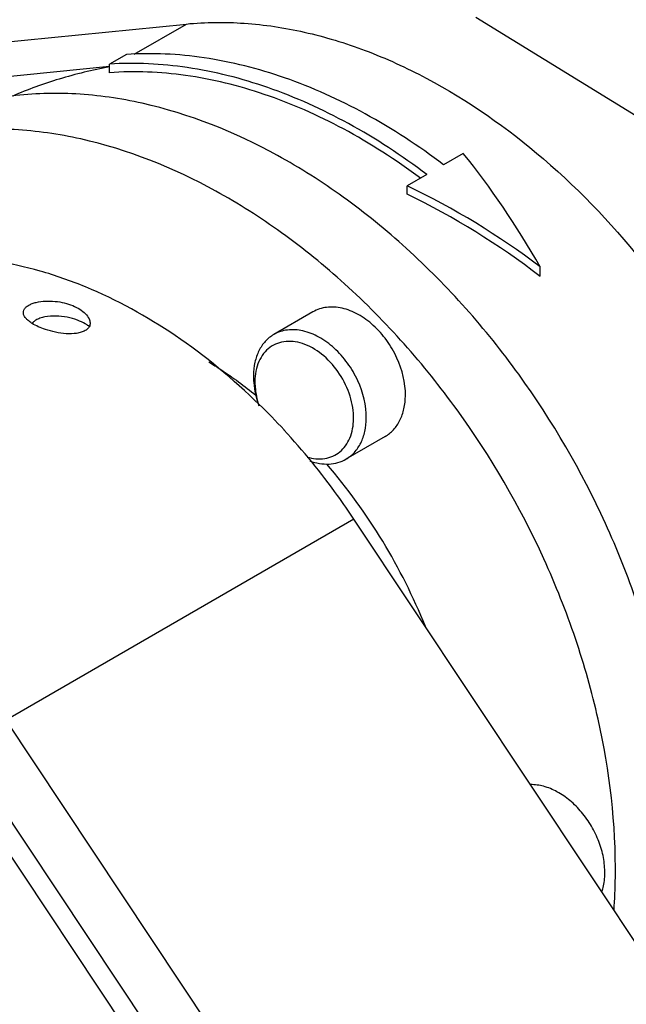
# Model space of a CAD drawing. Header units: inches. Extents: x 0 to 34, y 0 to 22.
# Tile 75 of 164: x 16.286 to 16.949, y 16.707 to 17.783. Entities that reach past the tile are written whole.
import ezdxf

# ---------------------------------------------------------------- set-up
doc = ezdxf.new("R2010")
doc.units = ezdxf.units.IN
doc.header["$LTSCALE"] = 1.87
doc.header["$MEASUREMENT"] = 0
doc.layers.get('0').update_dxf_attribs({"linetype": 'CONTINUOUS'})
doc.layers.add('3_ALL_AXES', color=7, linetype='CONTINUOUS')
doc.layers.add('7_ALL_FEATURES', color=7, linetype='CONTINUOUS')

msp = doc.modelspace()

# ---------------------------------------------------------------- linework, layer by layer
at = {"color": 7, "linetype": 'Continuous'}
for p, q in [((16.6514, 17.2372), (16.2712, 17.0172)), ((16.9753, 16.7498), (16.6514, 17.2372))]:
    msp.add_line(p, q, dxfattribs=at)
msp.add_arc((16.0313, 16.8331), 0.7398, 42.6904, 45.6996, dxfattribs=at)
for points, knots in [([(16.5479, 17.3625), (16.5195, 17.3902), (16.4601, 17.4394), (16.3769, 17.4854), (16.3093, 17.5091), (16.26, 17.5202), (16.2115, 17.5246), (16.1798, 17.523), (16.1643, 17.5211)], [0, 0, 0, 0, 0.27766, 0.537721, 0.660435, 0.77812, 0.891136, 1, 1, 1, 1]), ([(16.6514, 17.2372), (16.6457, 17.2458), (16.6222, 17.2798), (16.596, 17.3119), (16.575, 17.3346)], [0, 0, 0, 0, 0.251889, 1, 1, 1, 1])]:
    msp.add_open_spline(points, degree=3, knots=knots, dxfattribs=at)
at = {"layer": '3_ALL_AXES', "color": 7, "linetype": 'Continuous'}
for p, q in [((16.6067, 17.4637), (16.5638, 17.4389)), ((16.6856, 17.3274), (16.6427, 17.3026))]:
    msp.add_line(p, q, dxfattribs=at)
for centre, radius, start, end in [((16.3366, 17.4135), 0.0427, 52.9795, 56.2029), ((16.1323, 16.8789), 0.644, 21.9638, 40.5251), ((16.3007, 16.8532), 0.6366, 356.0559, 359.3045)]:
    msp.add_arc(centre, radius, start, end, dxfattribs=at)
for points, knots in [([(17.0046, 16.8844), (17.0054, 16.9424), (16.9949, 17.0314), (16.9622, 17.1467), (16.9161, 17.2626), (16.8374, 17.398), (16.7346, 17.5142), (16.6417, 17.5899), (16.5482, 17.6495), (16.4486, 17.6895), (16.3488, 17.704), (16.2783, 17.7019), (16.2118, 17.6872), (16.1709, 17.6689), (16.1519, 17.6579)], [0, 0, 0, 0, 0.129794, 0.198099, 0.267811, 0.408464, 0.546136, 0.612282, 0.675865, 0.793879, 0.84856, 0.900665, 0.950848, 1, 1, 1, 1]), ([(16.9373, 16.8454), (16.938, 16.9034), (16.9275, 16.9924), (16.8949, 17.1077), (16.8488, 17.2237), (16.77, 17.359), (16.6672, 17.4753), (16.5743, 17.5509), (16.4808, 17.6105), (16.3813, 17.6505), (16.2814, 17.665), (16.2109, 17.663), (16.1444, 17.6482), (16.1036, 17.6299), (16.0845, 17.6189)], [0, 0, 0, 0, 0.129794, 0.198099, 0.267811, 0.408464, 0.546136, 0.612282, 0.675865, 0.793879, 0.84856, 0.900665, 0.950848, 1, 1, 1, 1]), ([(16.296, 17.471), (16.2971, 17.4717), (16.2998, 17.4729), (16.3058, 17.4747), (16.3143, 17.4758), (16.3247, 17.4755), (16.3347, 17.4738), (16.3439, 17.4709), (16.3517, 17.4669), (16.3579, 17.4622), (16.3609, 17.4583), (16.3619, 17.4562)], [0, 0, 0, 0, 0.056362, 0.119772, 0.259599, 0.405317, 0.547138, 0.679775, 0.800446, 0.907542, 1, 1, 1, 1]), ([(16.291, 17.4595), (16.2905, 17.4605), (16.2899, 17.4625), (16.2905, 17.4658), (16.2926, 17.4688), (16.2947, 17.4703), (16.296, 17.471)], [0, 0, 0, 0, 0.226997, 0.446944, 0.696564, 1, 1, 1, 1]), ([(16.7078, 17.3721), (16.708, 17.3862), (16.7025, 17.4079), (16.688, 17.4329), (16.6735, 17.4492), (16.6569, 17.4614), (16.6393, 17.4685), (16.6219, 17.4698), (16.6112, 17.4664), (16.6067, 17.4637)], [0, 0, 0, 0, 0.266814, 0.407874, 0.545945, 0.675827, 0.794182, 0.900877, 1, 1, 1, 1]), ([(16.2945, 17.455), (16.2941, 17.4553), (16.2928, 17.4567), (16.2916, 17.4583), (16.291, 17.4595)], [0, 0, 0, 0, 0.271535, 1, 1, 1, 1]), ([(16.2997, 17.4511), (16.2992, 17.4514), (16.2974, 17.4525), (16.2957, 17.4539), (16.2945, 17.455)], [0, 0, 0, 0, 0.265481, 1, 1, 1, 1]), ([(16.3038, 17.4547), (16.3034, 17.4544), (16.3018, 17.4535), (16.3005, 17.4523), (16.2997, 17.4512)], [0, 0, 0, 0, 0.27448, 1, 1, 1, 1]), ([(16.3493, 17.4546), (16.3456, 17.456), (16.3378, 17.4582), (16.3258, 17.4595), (16.3157, 17.4588), (16.3084, 17.4569), (16.3052, 17.4555), (16.3038, 17.4547)], [0, 0, 0, 0, 0.250992, 0.516149, 0.77674, 0.895592, 1, 1, 1, 1]), ([(16.3603, 17.449), (16.3595, 17.4496), (16.356, 17.4518), (16.3522, 17.4535), (16.3493, 17.4546)], [0, 0, 0, 0, 0.23775, 1, 1, 1, 1]), ([(16.3619, 17.4562), (16.3625, 17.4549), (16.3632, 17.4526), (16.363, 17.4496), (16.3625, 17.4482), (16.3621, 17.4475)], [0, 0, 0, 0, 0.507775, 0.751289, 1, 1, 1, 1]), ([(16.3142, 17.4445), (16.3115, 17.4454), (16.3066, 17.4473), (16.3018, 17.4497), (16.2997, 17.4511)], [0, 0, 0, 0, 0.524943, 1, 1, 1, 1]), ([(16.3577, 17.4432), (16.3563, 17.4424), (16.3533, 17.4412), (16.3463, 17.4397), (16.3367, 17.4396), (16.3252, 17.4413), (16.3178, 17.4433), (16.3142, 17.4445)], [0, 0, 0, 0, 0.10361, 0.221184, 0.479118, 0.74451, 1, 1, 1, 1]), ([(16.3621, 17.4475), (16.3619, 17.4471), (16.3607, 17.4453), (16.3591, 17.444), (16.3577, 17.4432)], [0, 0, 0, 0, 0.228862, 1, 1, 1, 1]), ([(16.4929, 17.409), (16.4973, 17.4063), (16.5149, 17.395), (16.5319, 17.3827), (16.5442, 17.3728)], [0, 0, 0, 0, 0.245998, 1, 1, 1, 1]), ([(16.6856, 17.3274), (16.689, 17.3294), (16.6954, 17.3346), (16.7024, 17.3452), (16.7067, 17.358), (16.7077, 17.3672), (16.7078, 17.3721)], [0, 0, 0, 0, 0.227829, 0.466174, 0.722523, 1, 1, 1, 1]), ([(16.9257, 16.8498), (16.9258, 16.8556), (16.9247, 16.8674), (16.9197, 16.8848), (16.9116, 16.9016), (16.9009, 16.9168), (16.8882, 16.9296), (16.8741, 16.9393), (16.8594, 16.9455), (16.8493, 16.9469), (16.8444, 16.9468)], [0, 0, 0, 0, 0.124335, 0.255757, 0.390931, 0.525973, 0.657018, 0.780788, 0.895199, 1, 1, 1, 1]), ([(16.9224, 16.8294), (16.9229, 16.831), (16.9249, 16.8376), (16.9257, 16.8446), (16.9257, 16.8498)], [0, 0, 0, 0, 0.239689, 1, 1, 1, 1])]:
    msp.add_open_spline(points, degree=3, knots=knots, dxfattribs=at)
at = {"layer": '7_ALL_FEATURES', "color": 7, "linetype": 'Continuous'}
for p, q in [((16.7846, 17.786), (17.1465, 17.5633)), ((15.9176, 17.7232), (16.4683, 17.7785)), ((16.4113, 17.7455), (16.4683, 17.7785)), ((16.4027, 17.7452), (16.3843, 17.7346)), ((16.3843, 17.732), (15.838, 17.6772)), ((16.3842, 17.7252), (16.3843, 17.7346)), ((16.771, 17.6369), (16.7495, 17.6246)), ((16.7312, 17.6139), (16.7097, 17.6015)), ((16.7096, 17.5924), (16.7097, 17.6015)), ((16.855, 17.5026), (16.8551, 17.513)), ((17.6513, 14.9404), (16.2705, 17.0183)), ((17.6023, 14.9121), (16.2215, 16.99)), ((18.0664, 14.1753), (16.2038, 16.9782))]:
    msp.add_line(p, q, dxfattribs=at)
for centre, major_axis, ratio, start_param, end_param in [((16.6471, 17.1768), (-0.2065, 0.627), 0.497071, -1.175457, -0.923028), ((16.5014, 17.0925), (0.5667, -0.3499), 0.809437, 1.442232, 1.699496), ((16.5014, 17.0925), (0.5754, -0.3553), 0.809437, 1.452144, 1.704573)]:
    msp.add_ellipse(centre, major_axis=major_axis, ratio=ratio, start_param=start_param, end_param=end_param, dxfattribs=at)
for points, knots in [([(16.4683, 17.7785), (16.4893, 17.7806), (16.5327, 17.781), (16.5987, 17.771), (16.6655, 17.7506), (16.7562, 17.7091), (16.8648, 17.633), (16.9387, 17.5545), (16.9727, 17.511)], [0, 0, 0, 0, 0.106721, 0.218436, 0.33579, 0.458971, 0.721174, 1, 1, 1, 1]), ([(16.7495, 17.6246), (16.7224, 17.6451), (16.6667, 17.6816), (16.5784, 17.7216), (16.49, 17.7442), (16.431, 17.7471), (16.4027, 17.7452)], [0, 0, 0, 0, 0.272995, 0.530815, 0.772739, 1, 1, 1, 1]), ([(16.3842, 17.7316), (16.3657, 17.7282), (16.3298, 17.7195), (16.295, 17.7069), (16.2785, 17.6997)], [0, 0, 0, 0, 0.510187, 1, 1, 1, 1]), ([(16.7312, 17.6139), (16.704, 17.6345), (16.6483, 17.671), (16.5601, 17.7109), (16.4716, 17.7335), (16.4126, 17.7365), (16.3843, 17.7346)], [0, 0, 0, 0, 0.272995, 0.530815, 0.772739, 1, 1, 1, 1]), ([(16.7241, 17.61), (16.6974, 17.6299), (16.6428, 17.6651), (16.5562, 17.7035), (16.4696, 17.7249), (16.4118, 17.7273), (16.3842, 17.7252)], [0, 0, 0, 0, 0.272974, 0.530729, 0.772634, 1, 1, 1, 1]), ([(16.6649, 17.3473), (16.6651, 17.3614), (16.6597, 17.3831), (16.6451, 17.4081), (16.6307, 17.4244), (16.6141, 17.4366), (16.5965, 17.4437), (16.5791, 17.445), (16.5684, 17.4416), (16.5638, 17.4389)], [0, 0, 0, 0, 0.266814, 0.407873, 0.545944, 0.675826, 0.794182, 0.900877, 1, 1, 1, 1]), ([(16.5638, 17.4389), (16.5604, 17.437), (16.554, 17.4318), (16.547, 17.4212), (16.5427, 17.4084), (16.5417, 17.3991), (16.5416, 17.3943)], [0, 0, 0, 0, 0.227829, 0.466173, 0.722523, 1, 1, 1, 1]), ([(16.6511, 17.3467), (16.6512, 17.355), (16.6483, 17.3725), (16.6369, 17.3963), (16.6199, 17.416), (16.6023, 17.4273), (16.5877, 17.4313), (16.5774, 17.4318), (16.5677, 17.4297), (16.5592, 17.4252), (16.5523, 17.4183), (16.5452, 17.4062), (16.5433, 17.3952), (16.5432, 17.3878)], [0, 0, 0, 0, 0.136564, 0.281934, 0.425059, 0.555775, 0.615007, 0.670198, 0.722414, 0.773391, 0.82518, 0.87962, 1, 1, 1, 1]), ([(16.5416, 17.3943), (16.5416, 17.3916), (16.542, 17.3805), (16.5446, 17.3695), (16.5474, 17.3615)], [0, 0, 0, 0, 0.239833, 1, 1, 1, 1]), ([(16.5432, 17.3878), (16.5432, 17.3856), (16.5435, 17.3766), (16.5455, 17.3676), (16.5476, 17.3611)], [0, 0, 0, 0, 0.240263, 1, 1, 1, 1]), ([(16.6002, 17.305), (16.6064, 17.3032), (16.6164, 17.3021), (16.6286, 17.3056), (16.6364, 17.3104), (16.6428, 17.3173), (16.6492, 17.3291), (16.651, 17.3396), (16.6511, 17.3467)], [0, 0, 0, 0, 0.25191, 0.369016, 0.484416, 0.602352, 0.726476, 1, 1, 1, 1]), ([(16.6427, 17.3026), (16.6461, 17.3046), (16.6525, 17.3098), (16.6596, 17.3204), (16.6639, 17.3332), (16.6649, 17.3425), (16.6649, 17.3473)], [0, 0, 0, 0, 0.227829, 0.466173, 0.722523, 1, 1, 1, 1]), ([(16.6034, 17.3008), (16.61, 17.2984), (16.6205, 17.2964), (16.634, 17.2985), (16.64, 17.301), (16.6427, 17.3026)], [0, 0, 0, 0, 0.523485, 0.765326, 1, 1, 1, 1])]:
    msp.add_open_spline(points, degree=3, knots=knots, dxfattribs=at)

doc.saveas('drawing.dxf')
